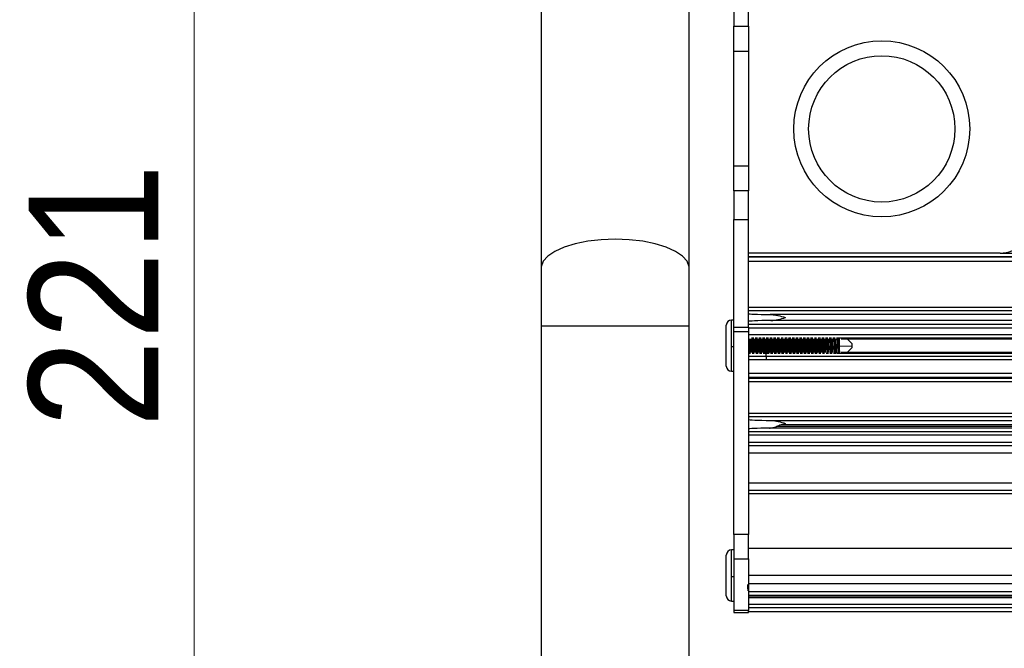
# Model space of a CAD drawing. Header units: millimetres. Extents: x 5 to 589, y 5 to 415.
# Tile 11 of 35: x 137 to 163, y 238 to 255. Entities that reach past the tile are written whole.
import ezdxf

# ---------------------------------------------------------------- set-up
doc = ezdxf.new("R2010")
doc.units = ezdxf.units.MM
doc.linetypes.add('SLD-Continua', pattern=[0])
doc.styles.add('SLDTEXTSTYLE1', font='GOTHIC.TTF', dxfattribs={"width": 0.913})
doc.dimstyles.new('SLDDIMSTYLE1', dxfattribs={"dimtxt": 3.5, "dimasz": 3.302, "dimexe": 0, "dimexo": 0.0625, "dimgap": 0.875, "dimtad": 1, "dimdec": 0, "dimlfac": 5, "dimrnd": 1e-09, "dimzin": 12, "dimdsep": 46, "dimtxsty": 'SLDTEXTSTYLE1', "dimsah": 1, "dimcen": 0.09, "dimadec": 0, "dimazin": 3, "dimtfac": 1, "dimtdec": 0, "dimtofl": 0, "dimtmove": 0, "dimatfit": 3, "dimfxl": 1, "dimfrac": 2, "dimtolj": 1, "dimtzin": 12, "dimarcsym": 0})

# ---------------------------------------------------------------- blocks, each defined once
blk = doc.blocks.new('_D_1')
at = {"color": 7, "linetype": 'SLD-Continua', "lineweight": 0}
for p, q in [((150.377, 270.202), (140.306, 270.202)), ((141.306, 270.202), (141.306, 225.931)), ((160.177, 225.931), (140.306, 225.931))]:
    blk.add_line(p, q, dxfattribs=at)
at = {"color": 7, "linetype": 'SLD-Continua', "lineweight": 18}
for points in [[(141.306, 270.202), (140.798, 266.9), (141.814, 266.9)], [(141.306, 225.931), (141.814, 229.233), (140.798, 229.233)]]:
    blk.add_solid(points, dxfattribs=at)
at = {"color": 7, "linetype": 'SLD-Continua', "lineweight": 18, "insert": (136.835, 244.187), "char_height": 3.5, "attachment_point": 1, "rotation": 90, "style": 'SLDTEXTSTYLE1'}
blk.add_mtext('221', dxfattribs=at)
blk = doc.blocks.new('_D_2')
at = {"color": 7, "linetype": 'SLD-Continua', "lineweight": 0}
for p, q in [((155.277, 301.171), (126.498, 301.171)), ((127.498, 301.171), (127.498, 211.031)), ((221.277, 211.031), (126.498, 211.031))]:
    blk.add_line(p, q, dxfattribs=at)
at = {"color": 7, "linetype": 'SLD-Continua', "lineweight": 18}
for points in [[(127.498, 301.171), (126.99, 297.869), (128.006, 297.869)], [(127.498, 211.031), (128.006, 214.333), (126.99, 214.333)]]:
    blk.add_solid(points, dxfattribs=at)
at = {"color": 7, "linetype": 'SLD-Continua', "lineweight": 18, "insert": (123.027, 252.222), "char_height": 3.5, "attachment_point": 1, "rotation": 90, "style": 'SLDTEXTSTYLE1'}
blk.add_mtext('451', dxfattribs=at)

msp = doc.modelspace()

# ---------------------------------------------------------------- linework, layer by layer
at = {"color": 7, "linetype": 'SLD-Continua', "lineweight": 25}
for p, q in [((150.6772, 262.8559), (150.6772, 248.4939)), ((154.6772, 248.4939), (154.6772, 262.8559)), ((155.8772, 255.796), (155.8772, 255.0233)), ((156.2772, 255.0233), (156.2772, 255.796)), ((155.8772, 255.0233), (156.2772, 255.0233)), ((155.8772, 254.3471), (155.8772, 255.0233)), ((156.2772, 255.0233), (156.2772, 254.3471)), ((155.8772, 254.3471), (156.2772, 254.3471)), ((155.8772, 251.2561), (155.8772, 254.3471)), ((156.2772, 254.3471), (156.2772, 251.2561)), ((155.8772, 251.2561), (156.2772, 251.2561)), ((155.8772, 250.5799), (155.8772, 251.2561)), ((156.2772, 251.2561), (156.2772, 250.5799)), ((156.2772, 250.5799), (155.8772, 250.5799)), ((155.8772, 250.5799), (155.8772, 249.8071)), ((156.2772, 249.8071), (156.2772, 250.5799)), ((155.8772, 249.8071), (156.2772, 249.8071)), ((155.8772, 246.9021), (155.8772, 249.8071)), ((156.2772, 246.9021), (156.2772, 249.8071)), ((163.0772, 248.8987), (156.2772, 248.8987)), ((292.8772, 248.7987), (156.2772, 248.7987)), ((292.8772, 248.7903), (156.2772, 248.7903)), ((292.8772, 248.6704), (156.2772, 248.6704)), ((163.0772, 248.8987), (285.6535, 248.8987)), ((150.6772, 248.4939), (150.6772, 246.931)), ((154.6772, 246.931), (154.6772, 248.4939)), ((156.2772, 247.444), (292.8772, 247.444)), ((292.8772, 247.3441), (156.2772, 247.3441)), ((155.8772, 247.0916), (155.8172, 247.0916)), ((155.8172, 246.3778), (155.8172, 247.0916)), ((292.2899, 247.2416), (156.8644, 247.2416)), ((292.2691, 247.0816), (156.8853, 247.0816)), ((150.6772, 246.931), (150.6772, 236.431)), ((154.6772, 246.931), (150.6772, 246.931)), ((154.6772, 236.431), (154.6772, 246.931)), ((155.6772, 245.8516), (155.6772, 246.9516)), ((155.8772, 246.9021), (156.2772, 246.9021)), ((155.8772, 246.7833), (155.8772, 246.9021)), ((156.2772, 246.9859), (292.8772, 246.9859)), ((156.2772, 246.9021), (156.2772, 246.7833)), ((292.8772, 246.8727), (156.2772, 246.8727)), ((155.8772, 246.7833), (156.2772, 246.7833)), ((155.8772, 241.3062), (155.8772, 246.7833)), ((156.2772, 246.7833), (156.2772, 241.3062)), ((292.8772, 246.6974), (156.2772, 246.6974)), ((156.4179, 246.6004), (156.3563, 246.6004)), ((156.5179, 246.6004), (156.4563, 246.6004)), ((156.6179, 246.6004), (156.5563, 246.6004)), ((156.7179, 246.6004), (156.6563, 246.6004)), ((156.8179, 246.6004), (156.7563, 246.6004)), ((156.9179, 246.6004), (156.8563, 246.6004)), ((157.0179, 246.6004), (156.9563, 246.6004)), ((157.1179, 246.6004), (157.0563, 246.6004)), ((157.2179, 246.6004), (157.1563, 246.6004)), ((157.3179, 246.6004), (157.2563, 246.6004)), ((157.4179, 246.6004), (157.3563, 246.6004)), ((157.5179, 246.6004), (157.4563, 246.6004)), ((157.6179, 246.6004), (157.5563, 246.6004)), ((157.7179, 246.6004), (157.6563, 246.6004)), ((157.8179, 246.6004), (157.7563, 246.6004)), ((157.9179, 246.6004), (157.8563, 246.6004)), ((158.0179, 246.6004), (157.9563, 246.6004)), ((158.1179, 246.6004), (158.0563, 246.6004)), ((158.2179, 246.6004), (158.1563, 246.6004)), ((158.3179, 246.6004), (158.2563, 246.6004)), ((158.4179, 246.6004), (158.3563, 246.6004)), ((158.5179, 246.6004), (158.4563, 246.6004)), ((158.6179, 246.6004), (158.5563, 246.6004)), ((158.7179, 246.6004), (158.6563, 246.6004)), ((290.4248, 246.6004), (158.7296, 246.6004)), ((158.7793, 246.587), (290.375, 246.587)), ((159.0772, 246.4516), (158.9418, 246.587)), ((155.8172, 246.3778), (155.8772, 246.3778)), ((155.8172, 245.7116), (155.8172, 246.3778)), ((156.3397, 246.3871), (156.3522, 246.3871)), ((156.3522, 246.3871), (156.359, 246.2162)), ((156.4395, 246.3871), (156.4522, 246.3871)), ((156.5397, 246.3871), (156.5522, 246.3871)), ((156.6397, 246.3871), (156.6522, 246.3871)), ((156.7395, 246.3871), (156.7522, 246.3871)), ((156.8397, 246.3871), (156.8522, 246.3871)), ((156.9398, 246.3871), (156.9522, 246.3871)), ((156.9522, 246.3871), (156.959, 246.2162)), ((157.0397, 246.3871), (157.0522, 246.3871)), ((157.1395, 246.3871), (157.1522, 246.3871)), ((157.2397, 246.3871), (157.2522, 246.3871)), ((157.3397, 246.3871), (157.3522, 246.3871)), ((157.4394, 246.3871), (157.4522, 246.3871)), ((157.5399, 246.3871), (157.5522, 246.3871)), ((157.6398, 246.3871), (157.6522, 246.3871)), ((157.6522, 246.3871), (157.659, 246.2162)), ((157.7397, 246.3871), (157.7522, 246.3871)), ((157.7522, 246.3871), (157.759, 246.2162)), ((157.8402, 246.3871), (157.8522, 246.3871)), ((157.9397, 246.3871), (157.9522, 246.3871)), ((158.0397, 246.3871), (158.0522, 246.3871)), ((158.1395, 246.3871), (158.1522, 246.3871)), ((158.1522, 246.3871), (158.159, 246.2162)), ((158.2394, 246.3871), (158.2522, 246.3871)), ((158.2522, 246.3871), (158.259, 246.2162)), ((158.3398, 246.3871), (158.3522, 246.3871)), ((158.4397, 246.3871), (158.4522, 246.3871)), ((158.5392, 246.3871), (158.5522, 246.3871)), ((158.6397, 246.3871), (158.6522, 246.3871)), ((158.7278, 246.3878), (159.0772, 246.3998)), ((158.9418, 246.2162), (159.0772, 246.3516)), ((159.0772, 246.3998), (159.0772, 246.4516)), ((159.0772, 246.3516), (159.0772, 246.3998)), ((156.2772, 246.2028), (156.3346, 246.2028)), ((292.8772, 246.1058), (156.2772, 246.1058)), ((292.8772, 246.0192), (156.2772, 246.0192)), ((156.3729, 246.2028), (156.4346, 246.2028)), ((156.4729, 246.2028), (156.5346, 246.2028)), ((156.5729, 246.2028), (156.6346, 246.2028)), ((156.6729, 246.2028), (156.7346, 246.2028)), ((156.7729, 246.2028), (156.8346, 246.2028)), ((156.8729, 246.2028), (156.9346, 246.2028)), ((156.9729, 246.2028), (157.0346, 246.2028)), ((157.0729, 246.2028), (157.1346, 246.2028)), ((157.1729, 246.2028), (157.2346, 246.2028)), ((157.2729, 246.2028), (157.3346, 246.2028)), ((157.3729, 246.2028), (157.4346, 246.2028)), ((157.4729, 246.2028), (157.5346, 246.2028)), ((157.5729, 246.2028), (157.6346, 246.2028)), ((157.6729, 246.2028), (157.7346, 246.2028)), ((157.7729, 246.2028), (157.8346, 246.2028)), ((157.8729, 246.2028), (157.9346, 246.2028)), ((157.9729, 246.2028), (158.0346, 246.2028)), ((158.0729, 246.2028), (158.1346, 246.2028)), ((158.1729, 246.2028), (158.2346, 246.2028)), ((158.2729, 246.2028), (158.3346, 246.2028)), ((158.3729, 246.2028), (158.4346, 246.2028)), ((158.4729, 246.2028), (158.5346, 246.2028)), ((158.5729, 246.2028), (158.6346, 246.2028)), ((158.6729, 246.2028), (290.4481, 246.2028)), ((290.375, 246.2162), (158.7793, 246.2162)), ((155.8172, 245.7116), (155.8772, 245.7116)), ((156.2772, 245.6632), (292.8772, 245.6632)), ((292.8772, 245.5433), (156.2772, 245.5433)), ((156.2772, 245.5244), (292.8772, 245.5244)), ((292.8772, 245.4244), (156.2772, 245.4244)), ((156.2772, 244.5787), (292.8772, 244.5787)), ((292.8772, 244.4787), (156.2772, 244.4787)), ((292.3116, 244.1776), (156.8428, 244.1776)), ((156.8908, 244.3843), (292.2635, 244.3843)), ((292.1165, 244.2238), (157.0378, 244.2238)), ((157.1566, 244.271), (291.9977, 244.271)), ((156.2772, 244.0844), (292.8772, 244.0844)), ((292.8772, 243.9844), (156.2772, 243.9844)), ((156.2772, 243.8016), (292.8772, 243.8016)), ((292.8772, 243.7016), (156.2772, 243.7016)), ((292.8772, 243.5016), (156.2772, 243.5016)), ((156.2772, 242.7016), (292.8772, 242.7016)), ((156.2772, 242.5016), (292.8772, 242.5016)), ((292.8772, 242.4016), (156.2772, 242.4016)), ((156.2772, 241.3062), (155.8772, 241.3062)), ((155.8772, 241.3062), (155.8772, 240.6542)), ((156.2772, 240.6542), (156.2772, 241.3062)), ((155.6772, 239.6516), (155.6772, 240.7516)), ((155.8772, 240.8916), (155.8172, 240.8916)), ((155.8172, 240.1778), (155.8172, 240.8916)), ((292.8772, 240.9292), (156.2772, 240.9292)), ((155.8772, 240.6542), (156.2772, 240.6542)), ((155.8772, 240.6542), (155.8772, 239.2587)), ((156.2772, 240.6542), (156.2772, 239.2587)), ((155.8172, 240.1778), (155.8772, 240.1778)), ((155.8172, 239.5116), (155.8172, 240.1778)), ((292.8772, 240.2019), (156.2772, 240.2019)), ((156.2772, 239.9891), (292.8772, 239.9891)), ((156.2772, 239.9819), (292.8772, 239.9819)), ((156.2772, 239.7667), (292.8772, 239.7667)), ((156.2772, 239.6709), (292.8772, 239.6709)), ((292.8772, 239.6121), (156.2772, 239.6121)), ((156.2772, 239.6084), (292.8772, 239.6084)), ((155.8172, 239.5116), (155.8772, 239.5116)), ((156.2772, 239.4272), (292.8772, 239.4272)), ((156.2772, 239.2587), (155.8772, 239.2587)), ((155.8772, 239.2587), (155.8772, 239.2016)), ((155.8772, 239.2016), (156.2772, 239.2016)), ((292.8772, 239.3283), (156.2772, 239.3283)), ((156.2772, 239.2016), (156.2772, 239.2587)), ((156.2772, 239.232), (292.8772, 239.232)), ((156.2772, 239.2317), (292.8772, 239.2317))]:
    msp.add_line(p, q, dxfattribs=at)
at = {"color": 7, "linetype": 'SLD-Continua', "lineweight": 25, "flags": 128}
for points in [[(152.6772, 249.2754), (152.2987, 249.2613), (151.9338, 249.2194), (151.5959, 249.1513), (151.297, 249.0595), (151.048, 248.9472), (150.8579, 248.8185), (150.7335, 248.6782), (150.6794, 248.5311), (150.6772, 248.4939)], [(154.6772, 248.4939), (154.6749, 248.5311), (154.6208, 248.6782), (154.4964, 248.8185), (154.3063, 248.9472), (154.0573, 249.0595), (153.7585, 249.1513), (153.4205, 249.2194), (153.0557, 249.2613), (152.6772, 249.2754)], [(158.6317, 246.587), (158.634, 246.5307), (158.6397, 246.3871), (158.6397, 246.3871), (158.6397, 246.3871)]]:
    msp.add_lwpolyline(points, dxfattribs=at)
at = {"color": 7, "linetype": 'SLD-Continua', "lineweight": 25}
for radius in [2.375, 1.975]:
    msp.add_circle((159.8772, 252.252), radius, dxfattribs=at)
for centre, radius, start, end in [((163.0772, 249.6987), 0.8, 270, 0), ((155.8172, 246.9516), 0.14, 90, 180), ((155.8172, 245.8516), 0.14, 180, 270), ((155.8172, 240.7516), 0.14, 90, 180), ((155.8172, 239.6516), 0.14, 180, 270)]:
    msp.add_arc(centre, radius, start, end, dxfattribs=at)
for centre, ratio, start_param, end_param in [((157.2772, 247.2677), 0.0293193, 3.1415927, 4.2868945), ((157.2772, 247.0548), 0.0291262, 1.9735122, 3.1415927), ((157.2772, 244.4113), 0.0293193, 3.1415927, 4.315698), ((157.2772, 244.1513), 0.0291262, 2.0201798, 3.1415927)]:
    msp.add_ellipse(centre, major_axis=(1, 0), ratio=ratio, start_param=start_param, end_param=end_param, dxfattribs=at)
for points, knots in [([(156.8644, 247.241), (156.8977, 247.2428), (156.9313, 247.2402), (156.9996, 247.2311), (157.0344, 247.2244), (157.1381, 247.201), (157.2076, 247.1813), (157.2772, 247.1616)], [0, 0, 0, 0, 0.25, 0.25, 0.5, 0.5, 1, 1, 1, 1]), ([(156.8853, 247.0816), (156.9171, 247.0816), (156.9491, 247.0848), (157.014, 247.0947), (157.0469, 247.1014), (157.1453, 247.1242), (157.2112, 247.1429), (157.2772, 247.1616)], [0, 0, 0, 0, 0.25, 0.25, 0.5, 0.5, 1, 1, 1, 1]), ([(156.2994, 246.587), (156.3007, 246.5576), (156.3038, 246.4903), (156.3093, 246.3694), (156.3137, 246.2699), (156.316, 246.2259), (156.3165, 246.2162)], [0, 0, 0, 0, 0.2530602, 0.5814947, 0.9068424, 1, 1, 1, 1]), ([(156.3316, 246.587), (156.333, 246.552), (156.3357, 246.488), (156.3384, 246.4186), (156.3397, 246.3871)], [0, 0, 0, 0, 0.5465021, 1, 1, 1, 1]), ([(156.3443, 246.587), (156.3459, 246.5464), (156.3484, 246.4828), (156.3512, 246.4126), (156.3522, 246.3871)], [0, 0, 0, 0, 0.6370818, 1, 1, 1, 1]), ([(156.3744, 246.587), (156.3756, 246.5614), (156.3785, 246.4984), (156.3838, 246.3812), (156.3884, 246.2775), (156.3908, 246.2293), (156.3915, 246.2162)], [0, 0, 0, 0, 0.2242852, 0.5512462, 0.8769764, 1, 1, 1, 1]), ([(156.3994, 246.587), (156.4006, 246.5614), (156.4035, 246.4984), (156.4088, 246.3812), (156.4134, 246.2775), (156.4158, 246.2293), (156.4165, 246.2162)], [0, 0, 0, 0, 0.2242837, 0.5512446, 0.8769748, 1, 1, 1, 1]), ([(156.4317, 246.587), (156.4326, 246.5654), (156.4352, 246.5042), (156.4378, 246.4331), (156.4395, 246.3871)], [0, 0, 0, 0, 0.3539196, 1, 1, 1, 1]), ([(156.4443, 246.587), (156.4454, 246.558), (156.4479, 246.4946), (156.4507, 246.4249), (156.4522, 246.3871)], [0, 0, 0, 0, 0.4568052, 1, 1, 1, 1]), ([(156.4743, 246.587), (156.4754, 246.565), (156.4782, 246.5064), (156.4832, 246.3929), (156.4881, 246.2852), (156.4907, 246.2328), (156.4915, 246.2162)], [0, 0, 0, 0, 0.1956399, 0.5212917, 0.8475646, 1, 1, 1, 1]), ([(156.4993, 246.587), (156.5004, 246.565), (156.5032, 246.5064), (156.5082, 246.3929), (156.5131, 246.2852), (156.5157, 246.2328), (156.5165, 246.2162)], [0, 0, 0, 0, 0.1956381, 0.5212897, 0.8475627, 1, 1, 1, 1]), ([(156.5315, 246.587), (156.5327, 246.5591), (156.5354, 246.4962), (156.5381, 246.4262), (156.5397, 246.3871)], [0, 0, 0, 0, 0.4426991, 1, 1, 1, 1]), ([(156.5442, 246.587), (156.5456, 246.5519), (156.5481, 246.4892), (156.5509, 246.4184), (156.5522, 246.3871)], [0, 0, 0, 0, 0.5584234, 1, 1, 1, 1]), ([(156.5743, 246.587), (156.5752, 246.5685), (156.5778, 246.5143), (156.5827, 246.4047), (156.5878, 246.2931), (156.5905, 246.2364), (156.5915, 246.2162)], [0, 0, 0, 0, 0.1669748, 0.4914737, 0.8184418, 1, 1, 1, 1]), ([(156.5993, 246.587), (156.6002, 246.5685), (156.6028, 246.5143), (156.6077, 246.4047), (156.6128, 246.2931), (156.6155, 246.2364), (156.6165, 246.2162)], [0, 0, 0, 0, 0.1669726, 0.4914715, 0.8184396, 1, 1, 1, 1]), ([(156.6316, 246.587), (156.6316, 246.5868), (156.6327, 246.5636), (156.635, 246.5032), (156.6377, 246.4363), (156.6393, 246.3965), (156.6397, 246.3871)], [0, 0, 0, 0, 0.0037326, 0.4215315, 0.8639434, 1, 1, 1, 1]), ([(156.6441, 246.587), (156.6449, 246.5691), (156.6474, 246.5101), (156.6502, 246.4376), (156.6522, 246.3871)], [0, 0, 0, 0, 0.302474, 1, 1, 1, 1]), ([(156.6743, 246.587), (156.675, 246.572), (156.6775, 246.522), (156.6821, 246.4164), (156.6874, 246.3011), (156.6903, 246.24), (156.6914, 246.2162)], [0, 0, 0, 0, 0.1381371, 0.4616378, 0.7894513, 1, 1, 1, 1]), ([(156.6993, 246.587), (156.7, 246.572), (156.7025, 246.522), (156.7071, 246.4164), (156.7124, 246.3011), (156.7153, 246.24), (156.7164, 246.2162)], [0, 0, 0, 0, 0.1381346, 0.4616352, 0.7894488, 1, 1, 1, 1]), ([(156.7317, 246.587), (156.7321, 246.5788), (156.734, 246.5351), (156.7365, 246.4632), (156.7387, 246.4039), (156.7394, 246.3871)], [0, 0, 0, 0, 0.1417158, 0.7568715, 1, 1, 1, 1]), ([(156.7443, 246.587), (156.7443, 246.5852), (156.7469, 246.5314), (156.7496, 246.4581), (156.7522, 246.3871)], [0, 0, 0, 0, 0.0322625, 1, 1, 1, 1]), ([(156.7743, 246.587), (156.7749, 246.5754), (156.7772, 246.5296), (156.7816, 246.4281), (156.7871, 246.3092), (156.7901, 246.2437), (156.7914, 246.2162)], [0, 0, 0, 0, 0.1089679, 0.4316288, 0.7604416, 1, 1, 1, 1]), ([(156.7993, 246.587), (156.7999, 246.5754), (156.8022, 246.5296), (156.8066, 246.4282), (156.8121, 246.3092), (156.8151, 246.2437), (156.8164, 246.2162)], [0, 0, 0, 0, 0.108965, 0.4316259, 0.7604387, 1, 1, 1, 1]), ([(156.8319, 246.587), (156.8333, 246.5528), (156.836, 246.489), (156.8386, 246.4194), (156.8398, 246.3871)], [0, 0, 0, 0, 0.5355927, 1, 1, 1, 1]), ([(156.8443, 246.587), (156.8452, 246.5646), (156.8476, 246.5026), (156.8504, 246.4322), (156.8522, 246.3871)], [0, 0, 0, 0, 0.3605794, 1, 1, 1, 1]), ([(156.8743, 246.587), (156.8747, 246.5787), (156.8769, 246.5371), (156.881, 246.4398), (156.8867, 246.3174), (156.8899, 246.2475), (156.8914, 246.2162)], [0, 0, 0, 0, 0.0792975, 0.4012864, 0.7312618, 1, 1, 1, 1]), ([(156.8993, 246.587), (156.8997, 246.5787), (156.9019, 246.5371), (156.906, 246.4398), (156.9117, 246.3174), (156.9149, 246.2475), (156.9164, 246.2162)], [0, 0, 0, 0, 0.0792942, 0.4012831, 0.7312586, 1, 1, 1, 1]), ([(156.9319, 246.587), (156.933, 246.5621), (156.9355, 246.5037), (156.9381, 246.4331), (156.9397, 246.3915), (156.9398, 246.3871)], [0, 0, 0, 0, 0.3982259, 0.93638, 1, 1, 1, 1]), ([(156.9442, 246.587), (156.9445, 246.5812), (156.9462, 246.5409), (156.9489, 246.4703), (156.9513, 246.4084), (156.9522, 246.3871)], [0, 0, 0, 0, 0.1001651, 0.6910499, 1, 1, 1, 1]), ([(156.9743, 246.587), (156.9746, 246.582), (156.9767, 246.5444), (156.9805, 246.4513), (156.9863, 246.3257), (156.9897, 246.2514), (156.9914, 246.2162)], [0, 0, 0, 0, 0.0489402, 0.3704404, 0.7017577, 1, 1, 1, 1]), ([(156.9993, 246.587), (156.9996, 246.582), (157.0017, 246.5444), (157.0055, 246.4513), (157.0113, 246.3257), (157.0147, 246.2514), (157.0164, 246.2162)], [0, 0, 0, 0, 0.0489365, 0.3704366, 0.7017541, 1, 1, 1, 1]), ([(157.0316, 246.587), (157.0318, 246.5832), (157.0331, 246.5544), (157.0356, 246.4913), (157.0381, 246.4272), (157.0395, 246.3917), (157.0397, 246.3871)], [0, 0, 0, 0, 0.0642809, 0.4853709, 0.9331322, 1, 1, 1, 1]), ([(157.0443, 246.587), (157.0453, 246.5611), (157.0478, 246.4984), (157.0505, 246.4283), (157.0522, 246.3871)], [0, 0, 0, 0, 0.4123442, 1, 1, 1, 1]), ([(157.0744, 246.587), (157.0745, 246.5852), (157.0764, 246.5516), (157.0799, 246.4619), (157.0859, 246.3377), (157.0896, 246.2491), (157.0914, 246.2166), (157.0914, 246.2162)], [0, 0, 0, 0, 0.01748828, 0.33861541, 0.67121372, 0.99547637, 1, 1, 1, 1]), ([(157.0994, 246.587), (157.0995, 246.5852), (157.1014, 246.5516), (157.1049, 246.4619), (157.1109, 246.3377), (157.1146, 246.2491), (157.1164, 246.2166), (157.1164, 246.2162)], [0, 0, 0, 0, 0.01748407, 0.33861097, 0.67120921, 0.99547205, 1, 1, 1, 1]), ([(157.1318, 246.587), (157.1333, 246.5489), (157.1359, 246.4849), (157.1384, 246.4153), (157.1395, 246.3871)], [0, 0, 0, 0, 0.5949594, 1, 1, 1, 1]), ([(157.1442, 246.587), (157.1446, 246.577), (157.1471, 246.5194), (157.1499, 246.447), (157.1522, 246.3871)], [0, 0, 0, 0, 0.1732468, 1, 1, 1, 1]), ([(157.1745, 246.587), (157.1761, 246.5507), (157.1795, 246.4751), (157.1854, 246.3483), (157.1893, 246.2563), (157.1912, 246.2199), (157.1914, 246.2162)], [0, 0, 0, 0, 0.30653394, 0.63813947, 0.96325275, 1, 1, 1, 1]), ([(157.1995, 246.587), (157.2011, 246.5507), (157.2045, 246.4751), (157.2104, 246.3483), (157.2143, 246.2563), (157.2162, 246.2199), (157.2164, 246.2162)], [0, 0, 0, 0, 0.30652973, 0.63813496, 0.96324822, 1, 1, 1, 1]), ([(157.2316, 246.587), (157.2318, 246.5819), (157.2336, 246.5433), (157.2363, 246.4725), (157.2388, 246.4099), (157.2397, 246.3871)], [0, 0, 0, 0, 0.0889878, 0.6690218, 1, 1, 1, 1]), ([(157.2442, 246.587), (157.2445, 246.581), (157.247, 246.5246), (157.2497, 246.452), (157.2522, 246.3871)], [0, 0, 0, 0, 0.10668533, 1, 1, 1, 1]), ([(157.2744, 246.587), (157.2759, 246.5545), (157.2791, 246.4834), (157.2848, 246.3598), (157.289, 246.2637), (157.2911, 246.2232), (157.2915, 246.2162)], [0, 0, 0, 0, 0.2771172, 0.6069074, 0.9320694, 1, 1, 1, 1]), ([(157.2994, 246.587), (157.3009, 246.5545), (157.3041, 246.4834), (157.3098, 246.3598), (157.314, 246.2637), (157.3161, 246.2232), (157.3165, 246.2162)], [0, 0, 0, 0, 0.2771128, 0.6069027, 0.9320646, 1, 1, 1, 1]), ([(157.3314, 246.587), (157.3322, 246.5698), (157.3342, 246.5274), (157.3369, 246.4565), (157.3389, 246.407), (157.3397, 246.3871)], [0, 0, 0, 0, 0.2900016, 0.7150098, 1, 1, 1, 1]), ([(157.3443, 246.587), (157.3444, 246.5849), (157.3469, 246.5299), (157.3496, 246.4571), (157.3522, 246.3871)], [0, 0, 0, 0, 0.0380563, 1, 1, 1, 1]), ([(157.3744, 246.587), (157.3757, 246.5583), (157.3788, 246.4917), (157.3842, 246.3714), (157.3887, 246.2712), (157.391, 246.2265), (157.3915, 246.2162)], [0, 0, 0, 0, 0.2481168, 0.5762868, 0.9016881, 1, 1, 1, 1]), ([(157.3994, 246.587), (157.4007, 246.5583), (157.4038, 246.4917), (157.4092, 246.3715), (157.4137, 246.2712), (157.416, 246.2265), (157.4165, 246.2162)], [0, 0, 0, 0, 0.248112, 0.5762818, 0.9016831, 1, 1, 1, 1]), ([(157.4318, 246.587), (157.4328, 246.5629), (157.4352, 246.5031), (157.4378, 246.4313), (157.4393, 246.389), (157.4394, 246.3871)], [0, 0, 0, 0, 0.3910207, 0.9727666, 1, 1, 1, 1]), ([(157.4443, 246.587), (157.4455, 246.5566), (157.448, 246.4928), (157.4507, 246.4234), (157.4522, 246.3871)], [0, 0, 0, 0, 0.4773867, 1, 1, 1, 1]), ([(157.4744, 246.587), (157.4755, 246.562), (157.4784, 246.4998), (157.4837, 246.3832), (157.4884, 246.2788), (157.4908, 246.2299), (157.4915, 246.2162)], [0, 0, 0, 0, 0.2193738, 0.5460992, 0.8719112, 1, 1, 1, 1]), ([(157.4994, 246.587), (157.5005, 246.562), (157.5034, 246.4998), (157.5087, 246.3832), (157.5134, 246.2788), (157.5158, 246.2299), (157.5165, 246.2162)], [0, 0, 0, 0, 0.2193687, 0.5460939, 0.871906, 1, 1, 1, 1]), ([(157.5322, 246.587), (157.5329, 246.5695), (157.5347, 246.5257), (157.5373, 246.457), (157.5392, 246.4075), (157.5399, 246.3871)], [0, 0, 0, 0, 0.282199, 0.7049799, 1, 1, 1, 1]), ([(157.5443, 246.587), (157.5454, 246.5598), (157.5477, 246.4989), (157.5505, 246.4287), (157.5521, 246.3894), (157.5522, 246.3871)], [0, 0, 0, 0, 0.4300534, 0.9661856, 1, 1, 1, 1]), ([(157.5743, 246.587), (157.5753, 246.5656), (157.5781, 246.5077), (157.5831, 246.3949), (157.588, 246.2865), (157.5906, 246.2334), (157.5915, 246.2162)], [0, 0, 0, 0, 0.1907358, 0.5161791, 0.8425604, 1, 1, 1, 1]), ([(157.5993, 246.587), (157.6003, 246.5656), (157.6031, 246.5077), (157.6081, 246.3949), (157.613, 246.2865), (157.6156, 246.2334), (157.6165, 246.2162)], [0, 0, 0, 0, 0.1907304, 0.5161735, 0.8425549, 1, 1, 1, 1]), ([(157.6319, 246.587), (157.6326, 246.5717), (157.6348, 246.5213), (157.6374, 246.4499), (157.6393, 246.3983), (157.6398, 246.3871)], [0, 0, 0, 0, 0.2551425, 0.8382939, 1, 1, 1, 1]), ([(157.6443, 246.587), (157.6452, 246.5641), (157.6474, 246.508), (157.6502, 246.4377), (157.6519, 246.394), (157.6522, 246.3871)], [0, 0, 0, 0, 0.3662882, 0.899767, 1, 1, 1, 1]), ([(157.6743, 246.587), (157.6752, 246.5691), (157.6778, 246.5156), (157.6826, 246.4067), (157.6877, 246.2944), (157.6904, 246.237), (157.6914, 246.2162)], [0, 0, 0, 0, 0.162052, 0.486369, 0.8134712, 1, 1, 1, 1]), ([(157.6993, 246.587), (157.7002, 246.5691), (157.7028, 246.5156), (157.7076, 246.4067), (157.7127, 246.2944), (157.7154, 246.237), (157.7164, 246.2162)], [0, 0, 0, 0, 0.1620463, 0.4863631, 0.8134654, 1, 1, 1, 1]), ([(157.7317, 246.587), (157.7323, 246.5729), (157.7341, 246.5305), (157.7368, 246.4616), (157.7389, 246.4084), (157.7397, 246.3871)], [0, 0, 0, 0, 0.2289268, 0.691514, 1, 1, 1, 1]), ([(157.7443, 246.587), (157.745, 246.5683), (157.747, 246.5169), (157.7498, 246.4468), (157.7517, 246.3986), (157.7522, 246.3871)], [0, 0, 0, 0, 0.3026641, 0.833611, 1, 1, 1, 1]), ([(157.7743, 246.587), (157.775, 246.5726), (157.7775, 246.5233), (157.782, 246.4184), (157.7874, 246.3024), (157.7903, 246.2407), (157.7914, 246.2162)], [0, 0, 0, 0, 0.1331691, 0.4565146, 0.7844881, 1, 1, 1, 1]), ([(157.7993, 246.587), (157.8, 246.5726), (157.8025, 246.5233), (157.807, 246.4184), (157.8124, 246.3024), (157.8153, 246.2407), (157.8164, 246.2162)], [0, 0, 0, 0, 0.133163, 0.4565083, 0.784482, 1, 1, 1, 1]), ([(157.832, 246.587), (157.8326, 246.5739), (157.8353, 246.5175), (157.838, 246.4433), (157.8401, 246.3894), (157.8402, 246.3871)], [0, 0, 0, 0, 0.2239007, 0.9673403, 1, 1, 1, 1]), ([(157.8443, 246.587), (157.8448, 246.5724), (157.8467, 246.5258), (157.8494, 246.4558), (157.8515, 246.4032), (157.8522, 246.3871)], [0, 0, 0, 0, 0.2389596, 0.7675869, 1, 1, 1, 1]), ([(157.8743, 246.587), (157.8748, 246.576), (157.8772, 246.5309), (157.8815, 246.4301), (157.887, 246.3106), (157.8901, 246.2444), (157.8914, 246.2162)], [0, 0, 0, 0, 0.1039265, 0.42646, 0.75546, 1, 1, 1, 1]), ([(157.8993, 246.587), (157.8998, 246.576), (157.9022, 246.5309), (157.9065, 246.4302), (157.912, 246.3106), (157.9151, 246.2444), (157.9164, 246.2162)], [0, 0, 0, 0, 0.10392, 0.4264534, 0.7554536, 1, 1, 1, 1]), ([(157.9316, 246.587), (157.9321, 246.5744), (157.9338, 246.5356), (157.9365, 246.4672), (157.9387, 246.4123), (157.9397, 246.3871)], [0, 0, 0, 0, 0.2052167, 0.6343398, 1, 1, 1, 1]), ([(157.9443, 246.587), (157.9447, 246.5765), (157.9464, 246.5345), (157.9491, 246.4647), (157.9514, 246.4077), (157.9522, 246.3871)], [0, 0, 0, 0, 0.1748997, 0.7015155, 1, 1, 1, 1]), ([(157.9743, 246.587), (157.9747, 246.5793), (157.9769, 246.5383), (157.9809, 246.4418), (157.9866, 246.3188), (157.9899, 246.2482), (157.9914, 246.2162)], [0, 0, 0, 0, 0.0741521, 0.3960438, 0.7262358, 1, 1, 1, 1]), ([(157.9993, 246.587), (157.9997, 246.5793), (158.0019, 246.5384), (158.0059, 246.4418), (158.0116, 246.3188), (158.0149, 246.2482), (158.0164, 246.2162)], [0, 0, 0, 0, 0.0741452, 0.3960367, 0.726229, 1, 1, 1, 1]), ([(158.0316, 246.587), (158.0319, 246.5793), (158.0334, 246.546), (158.0361, 246.4781), (158.0385, 246.4179), (158.0397, 246.3871)], [0, 0, 0, 0, 0.1284885, 0.553003, 1, 1, 1, 1]), ([(158.0443, 246.587), (158.0454, 246.5581), (158.0479, 246.4951), (158.0507, 246.4249), (158.0522, 246.3875), (158.0522, 246.3871)], [0, 0, 0, 0, 0.4565539, 0.9938004, 1, 1, 1, 1]), ([(158.0744, 246.587), (158.0746, 246.5826), (158.0766, 246.5456), (158.0804, 246.4533), (158.0863, 246.3271), (158.0897, 246.252), (158.0914, 246.2162)], [0, 0, 0, 0, 0.043657, 0.3650936, 0.6966604, 1, 1, 1, 1]), ([(158.0994, 246.587), (158.0996, 246.5826), (158.1016, 246.5456), (158.1054, 246.4533), (158.1113, 246.3271), (158.1147, 246.252), (158.1164, 246.2162)], [0, 0, 0, 0, 0.0436496, 0.365086, 0.6966531, 1, 1, 1, 1]), ([(158.1318, 246.587), (158.1335, 246.5461), (158.136, 246.4818), (158.1386, 246.4124), (158.1395, 246.3871)], [0, 0, 0, 0, 0.6348021, 1, 1, 1, 1]), ([(158.1443, 246.587), (158.1453, 246.5624), (158.1475, 246.5042), (158.1503, 246.434), (158.152, 246.3921), (158.1522, 246.3871)], [0, 0, 0, 0, 0.3926768, 0.9272452, 1, 1, 1, 1]), ([(158.1744, 246.587), (158.1745, 246.5858), (158.1764, 246.5528), (158.1798, 246.4638), (158.1858, 246.3397), (158.1895, 246.2503), (158.1913, 246.2172), (158.1914, 246.2162)], [0, 0, 0, 0, 0.01193657, 0.33279496, 0.66535126, 0.9898838, 1, 1, 1, 1]), ([(158.1994, 246.587), (158.1995, 246.5858), (158.2014, 246.5528), (158.2048, 246.4638), (158.2108, 246.3397), (158.2145, 246.2503), (158.2163, 246.2172), (158.2164, 246.2162)], [0, 0, 0, 0, 0.01192834, 0.33278634, 0.66534257, 0.9898755, 1, 1, 1, 1]), ([(158.2315, 246.587), (158.2322, 246.5685), (158.2342, 246.5224), (158.2368, 246.4534), (158.2387, 246.4049), (158.2394, 246.3871)], [0, 0, 0, 0, 0.2969636, 0.7416869, 1, 1, 1, 1]), ([(158.2443, 246.587), (158.2451, 246.5666), (158.2472, 246.5132), (158.25, 246.443), (158.2518, 246.3967), (158.2522, 246.3871)], [0, 0, 0, 0, 0.3290182, 0.8609937, 1, 1, 1, 1]), ([(158.2745, 246.587), (158.2761, 246.5513), (158.2794, 246.4765), (158.2853, 246.3502), (158.2892, 246.2576), (158.2912, 246.2204), (158.2915, 246.2162)], [0, 0, 0, 0, 0.30145877, 0.63273844, 0.95784547, 1, 1, 1, 1]), ([(158.2995, 246.587), (158.3011, 246.5513), (158.3044, 246.4765), (158.3103, 246.3502), (158.3142, 246.2576), (158.3162, 246.2204), (158.3165, 246.2162)], [0, 0, 0, 0, 0.3014509, 0.6327301, 0.9578371, 1, 1, 1, 1]), ([(158.3319, 246.587), (158.3333, 246.5545), (158.3359, 246.4913), (158.3386, 246.4212), (158.3398, 246.3871)], [0, 0, 0, 0, 0.5145707, 1, 1, 1, 1]), ([(158.3443, 246.587), (158.3452, 246.5643), (158.3476, 246.5024), (158.3504, 246.4318), (158.3522, 246.3871)], [0, 0, 0, 0, 0.3661598, 1, 1, 1, 1]), ([(158.3744, 246.587), (158.3759, 246.5552), (158.3791, 246.4848), (158.3847, 246.3618), (158.3889, 246.265), (158.3911, 246.2237), (158.3915, 246.2162)], [0, 0, 0, 0, 0.272125, 0.6016245, 0.9268145, 1, 1, 1, 1]), ([(158.3994, 246.587), (158.4009, 246.5552), (158.4041, 246.4848), (158.4097, 246.3618), (158.4139, 246.265), (158.4161, 246.2237), (158.4165, 246.2162)], [0, 0, 0, 0, 0.272117, 0.601616, 0.9268061, 1, 1, 1, 1]), ([(158.4319, 246.587), (158.4323, 246.5769), (158.4339, 246.5407), (158.4365, 246.4724), (158.4387, 246.4148), (158.4398, 246.3871)], [0, 0, 0, 0, 0.1663621, 0.5986089, 1, 1, 1, 1]), ([(158.4522, 246.3871), (158.4511, 246.4136), (158.4483, 246.4842), (158.4458, 246.5475), (158.4442, 246.587)], [0, 0, 0, 0, 0.3747729, 1, 1, 1, 1]), ([(158.4744, 246.587), (158.4757, 246.5589), (158.4787, 246.493), (158.4842, 246.3735), (158.4886, 246.2725), (158.4909, 246.2271), (158.4915, 246.2162)], [0, 0, 0, 0, 0.2431797, 0.5710903, 0.8965502, 1, 1, 1, 1]), ([(158.4994, 246.587), (158.5007, 246.5589), (158.5037, 246.4931), (158.5092, 246.3735), (158.5136, 246.2725), (158.5159, 246.2271), (158.5165, 246.2162)], [0, 0, 0, 0, 0.2431714, 0.5710816, 0.8965416, 1, 1, 1, 1]), ([(158.5313, 246.587), (158.5316, 246.5817), (158.5329, 246.5517), (158.5355, 246.4839), (158.5379, 246.4212), (158.5392, 246.3871)], [0, 0, 0, 0, 0.0887664, 0.5057731, 1, 1, 1, 1]), ([(158.5522, 246.3871), (158.5501, 246.4406), (158.5473, 246.5125), (158.5448, 246.5719), (158.5442, 246.587)], [0, 0, 0, 0, 0.7453501, 1, 1, 1, 1]), ([(158.5744, 246.587), (158.5755, 246.5626), (158.5784, 246.5011), (158.5836, 246.3852), (158.5883, 246.2801), (158.5908, 246.2305), (158.5915, 246.2162)], [0, 0, 0, 0, 0.2144654, 0.5409599, 0.8668585, 1, 1, 1, 1]), ([(158.5994, 246.587), (158.6005, 246.5626), (158.6034, 246.5011), (158.6086, 246.3852), (158.6133, 246.2801), (158.6158, 246.2305), (158.6165, 246.2162)], [0, 0, 0, 0, 0.2144569, 0.540951, 0.8668497, 1, 1, 1, 1]), ([(158.6522, 246.3871), (158.6501, 246.4406), (158.6473, 246.5124), (158.6448, 246.5718), (158.6442, 246.587)], [0, 0, 0, 0, 0.744801, 1, 1, 1, 1]), ([(158.6743, 246.587), (158.6753, 246.5662), (158.678, 246.5091), (158.683, 246.3969), (158.688, 246.2879), (158.6906, 246.234), (158.6915, 246.2162)], [0, 0, 0, 0, 0.1858303, 0.5110697, 0.8375638, 1, 1, 1, 1]), ([(158.6993, 246.587), (158.7003, 246.5662), (158.703, 246.5091), (158.708, 246.3969), (158.713, 246.2879), (158.7156, 246.234), (158.7165, 246.2162)], [0, 0, 0, 0, 0.1858214, 0.5110605, 0.8375548, 1, 1, 1, 1]), ([(158.7226, 246.587), (158.7231, 246.5664), (158.7247, 246.506), (158.7266, 246.4337), (158.7278, 246.3882), (158.7278, 246.3878)], [0, 0, 0, 0, 0.3392615, 0.9948363, 1, 1, 1, 1]), ([(156.3397, 246.3871), (156.34, 246.379), (156.3415, 246.3414), (156.3438, 246.2822), (156.3458, 246.2358), (156.3467, 246.2162)], [0, 0, 0, 0, 0.1366078, 0.6344858, 1, 1, 1, 1]), ([(156.4395, 246.3871), (156.4396, 246.3837), (156.4415, 246.3322), (156.4438, 246.2691), (156.4459, 246.2227), (156.4462, 246.2162)], [0, 0, 0, 0, 0.05660206, 0.86693127, 1, 1, 1, 1]), ([(156.4522, 246.3871), (156.4544, 246.3287), (156.4568, 246.2666), (156.4589, 246.219), (156.459, 246.2162)], [0, 0, 0, 0, 0.9400892, 1, 1, 1, 1]), ([(156.5397, 246.3871), (156.5397, 246.3869), (156.5419, 246.3316), (156.5443, 246.2669), (156.5466, 246.2193), (156.5467, 246.2162)], [0, 0, 0, 0, 0.0036002, 0.9337557, 1, 1, 1, 1]), ([(156.5522, 246.3871), (156.5541, 246.3391), (156.5565, 246.2778), (156.5586, 246.2271), (156.5591, 246.2162)], [0, 0, 0, 0, 0.78374201, 1, 1, 1, 1]), ([(156.6397, 246.3871), (156.6405, 246.3658), (156.6425, 246.3159), (156.6449, 246.2554), (156.6464, 246.224), (156.6468, 246.2162)], [0, 0, 0, 0, 0.3579093, 0.8406413, 1, 1, 1, 1]), ([(156.6522, 246.3871), (156.6537, 246.3489), (156.6561, 246.2887), (156.6582, 246.2355), (156.659, 246.2162)], [0, 0, 0, 0, 0.6350963, 1, 1, 1, 1]), ([(156.7394, 246.3871), (156.7404, 246.3595), (156.7433, 246.2822), (156.7484, 246.16), (156.7536, 246.0593), (156.7568, 246.0285), (156.7579, 246.0184)], [0, 0, 0, 0, 0.1739181, 0.4857286, 0.8300546, 1, 1, 1, 1]), ([(156.7522, 246.3871), (156.7544, 246.3272), (156.7568, 246.2647), (156.759, 246.2182), (156.759, 246.2162)], [0, 0, 0, 0, 0.9571455, 1, 1, 1, 1]), ([(156.8398, 246.3871), (156.84, 246.38), (156.8417, 246.3371), (156.8439, 246.277), (156.8459, 246.2307), (156.8465, 246.2162)], [0, 0, 0, 0, 0.1192983, 0.7233949, 1, 1, 1, 1]), ([(156.8522, 246.3871), (156.8537, 246.3478), (156.8561, 246.2873), (156.8583, 246.2346), (156.859, 246.2162)], [0, 0, 0, 0, 0.6498182, 1, 1, 1, 1]), ([(156.9398, 246.3871), (156.941, 246.3568), (156.9432, 246.2974), (156.9455, 246.2429), (156.9466, 246.2162)], [0, 0, 0, 0, 0.50960331, 1, 1, 1, 1]), ([(157.0397, 246.3871), (157.0407, 246.361), (157.0431, 246.3005), (157.0454, 246.2467), (157.0467, 246.2162)], [0, 0, 0, 0, 0.4322492, 1, 1, 1, 1]), ([(157.0522, 246.3871), (157.0522, 246.3851), (157.054, 246.3417), (157.0564, 246.2803), (157.0585, 246.2302), (157.059, 246.2162)], [0, 0, 0, 0, 0.033272, 0.7282111, 1, 1, 1, 1]), ([(157.1395, 246.3871), (157.1402, 246.3665), (157.1425, 246.3068), (157.1447, 246.2521), (157.1462, 246.2162)], [0, 0, 0, 0, 0.3439393, 1, 1, 1, 1]), ([(157.1522, 246.3871), (157.1543, 246.3325), (157.1567, 246.2705), (157.1588, 246.2219), (157.1591, 246.2162)], [0, 0, 0, 0, 0.8808112, 1, 1, 1, 1]), ([(157.2397, 246.3871), (157.2403, 246.3703), (157.2427, 246.3104), (157.245, 246.2556), (157.2467, 246.2162)], [0, 0, 0, 0, 0.28110278, 1, 1, 1, 1]), ([(157.2522, 246.3871), (157.2541, 246.3374), (157.2565, 246.2755), (157.2587, 246.2259), (157.2591, 246.2162)], [0, 0, 0, 0, 0.8025754, 1, 1, 1, 1]), ([(157.3397, 246.3871), (157.3401, 246.3756), (157.3425, 246.3161), (157.3448, 246.2608), (157.3467, 246.2162)], [0, 0, 0, 0, 0.19376994, 1, 1, 1, 1]), ([(157.3522, 246.3871), (157.3539, 246.3423), (157.3563, 246.2806), (157.3585, 246.23), (157.3591, 246.2162)], [0, 0, 0, 0, 0.7261688, 1, 1, 1, 1]), ([(157.4394, 246.3871), (157.441, 246.3436), (157.4433, 246.2822), (157.4456, 246.2311), (157.4463, 246.2162)], [0, 0, 0, 0, 0.7073961, 1, 1, 1, 1]), ([(157.4522, 246.3871), (157.4537, 246.3471), (157.4562, 246.2856), (157.4583, 246.2341), (157.4591, 246.2162)], [0, 0, 0, 0, 0.6509641, 1, 1, 1, 1]), ([(157.5399, 246.3871), (157.5403, 246.3774), (157.5418, 246.3368), (157.5441, 246.2773), (157.5459, 246.2329), (157.5466, 246.2162)], [0, 0, 0, 0, 0.1635626, 0.683421, 1, 1, 1, 1]), ([(157.5522, 246.3871), (157.5536, 246.3509), (157.556, 246.291), (157.5582, 246.2374), (157.559, 246.2162)], [0, 0, 0, 0, 0.6030477, 1, 1, 1, 1]), ([(157.6398, 246.3871), (157.6408, 246.3608), (157.643, 246.3014), (157.6452, 246.2466), (157.6465, 246.2162)], [0, 0, 0, 0, 0.4441329, 1, 1, 1, 1]), ([(157.7397, 246.3871), (157.7402, 246.3739), (157.7419, 246.3317), (157.7442, 246.2712), (157.746, 246.2313), (157.7467, 246.2162)], [0, 0, 0, 0, 0.2215457, 0.7044789, 1, 1, 1, 1]), ([(157.8402, 246.3871), (157.842, 246.3379), (157.8443, 246.2764), (157.8466, 246.2262), (157.847, 246.2162)], [0, 0, 0, 0, 0.79894873, 1, 1, 1, 1]), ([(157.8522, 246.3871), (157.8545, 246.3278), (157.8569, 246.2669), (157.859, 246.2175), (157.859, 246.2162)], [0, 0, 0, 0, 0.97289957, 1, 1, 1, 1]), ([(157.9397, 246.3871), (157.9399, 246.3809), (157.9413, 246.346), (157.9437, 246.285), (157.9458, 246.2381), (157.9468, 246.2162)], [0, 0, 0, 0, 0.10384536, 0.58062531, 1, 1, 1, 1]), ([(157.9522, 246.3871), (157.9543, 246.3327), (157.9567, 246.2719), (157.9588, 246.2215), (157.959, 246.2162)], [0, 0, 0, 0, 0.8944807, 1, 1, 1, 1]), ([(158.0397, 246.3871), (158.0397, 246.3868), (158.0409, 246.3568), (158.0433, 246.2956), (158.0456, 246.2427), (158.0468, 246.2162)], [0, 0, 0, 0, 0.0047827, 0.4994486, 1, 1, 1, 1]), ([(158.0522, 246.3871), (158.0536, 246.35), (158.056, 246.2899), (158.0582, 246.2365), (158.059, 246.2162)], [0, 0, 0, 0, 0.6181603, 1, 1, 1, 1]), ([(158.1395, 246.3871), (158.1404, 246.3635), (158.1426, 246.3035), (158.1448, 246.2491), (158.1462, 246.2162)], [0, 0, 0, 0, 0.3932766, 1, 1, 1, 1]), ([(158.2394, 246.3871), (158.2399, 246.3732), (158.2417, 246.3266), (158.2439, 246.2669), (158.2457, 246.2273), (158.2462, 246.2162)], [0, 0, 0, 0, 0.23459816, 0.78541785, 1, 1, 1, 1]), ([(158.3398, 246.3871), (158.3404, 246.3722), (158.3426, 246.3129), (158.3449, 246.2576), (158.3466, 246.2162)], [0, 0, 0, 0, 0.2515123, 1, 1, 1, 1]), ([(158.359, 246.2162), (158.3574, 246.2569), (158.3552, 246.3116), (158.3528, 246.3718), (158.3522, 246.3871)], [0, 0, 0, 0, 0.7452895, 1, 1, 1, 1]), ([(158.4398, 246.3871), (158.4399, 246.3842), (158.4412, 246.3499), (158.4435, 246.2907), (158.4456, 246.239), (158.4466, 246.2162)], [0, 0, 0, 0, 0.04936321, 0.58064053, 1, 1, 1, 1]), ([(158.459, 246.2162), (158.459, 246.2164), (158.4568, 246.2628), (158.4545, 246.3251), (158.4522, 246.3871)], [0, 0, 0, 0, 0.0052648, 1, 1, 1, 1]), ([(158.5397, 246.3871), (158.5409, 246.3558), (158.5434, 246.2934), (158.5456, 246.2418), (158.5467, 246.2162)], [0, 0, 0, 0, 0.5029444, 1, 1, 1, 1]), ([(158.559, 246.2162), (158.559, 246.2179), (158.5568, 246.2649), (158.5544, 246.3271), (158.5522, 246.3871)], [0, 0, 0, 0, 0.0361722, 1, 1, 1, 1]), ([(158.6397, 246.3871), (158.6408, 246.359), (158.643, 246.3037), (158.6454, 246.2439), (158.6466, 246.219), (158.6467, 246.2162)], [0, 0, 0, 0, 0.4785634, 0.9415368, 1, 1, 1, 1]), ([(158.66, 246.194), (158.6596, 246.2025), (158.6575, 246.2487), (158.6549, 246.3194), (158.6526, 246.3767), (158.6522, 246.3871)], [0, 0, 0, 0, 0.1558983, 0.8459681, 1, 1, 1, 1]), ([(158.7278, 246.3878), (158.729, 246.3425), (158.7306, 246.2803), (158.7321, 246.2299), (158.7325, 246.2162)], [0, 0, 0, 0, 0.72765079, 1, 1, 1, 1]), ([(156.8428, 244.1776), (156.8752, 244.178), (156.9077, 244.1827), (156.9568, 244.194), (156.9733, 244.1985), (157.006, 244.2094), (157.0223, 244.2156), (157.0378, 244.2238)], [0, 0, 0, 0, 0.5, 0.5, 0.75, 0.75, 1, 1, 1, 1]), ([(156.8908, 244.3843), (156.9222, 244.3839), (156.9537, 244.3805), (157.0175, 244.3705), (157.0498, 244.3638), (157.1468, 244.3413), (157.2123, 244.3227), (157.2772, 244.3043)], [0, 0, 0, 0, 0.25, 0.25, 0.5, 0.5, 1, 1, 1, 1]), ([(156.2491, 239.9537), (156.25, 239.9335), (156.2528, 239.8728), (156.2574, 239.8123), (156.2615, 239.7764), (156.2637, 239.7841), (156.2641, 239.7853)], [0, 0, 0, 0, 0.1866405, 0.559927, 0.9332191, 1, 1, 1, 1])]:
    msp.add_open_spline(points, degree=3, knots=knots, dxfattribs=at)
for points in [[(157.0378, 244.2238), (157.0754, 244.2437), (157.1148, 244.2599), (157.1566, 244.271)], [(157.1566, 244.271), (157.1968, 244.2816), (157.237, 244.293), (157.2772, 244.3043)]]:
    msp.add_open_spline(points, degree=3, dxfattribs=at)

# ---------------------------------------------------------------- dimensions: what is measured, and where the dimension line sits
at = {"color": 7, "linetype": 'SLD-Continua', "lineweight": 18}
for base, p1, p2, picture, middle in [((127.4978, 211.031), (156.2772, 301.1712), (222.2772, 211.031), '_D_2', (127.4978, 256.1011)), ((141.306, 225.931), (151.3772, 270.2016), (161.1772, 225.931), '_D_1', (141.306, 248.0663))]:
    dim = msp.add_linear_dim(base=base, p1=p1, p2=p2, angle=90, dimstyle='SLDDIMSTYLE1', dxfattribs=at)
    dim.commit()
    dim.dimension.update_dxf_attribs({"geometry": picture, "text_midpoint": middle, "dimtype": 160})

doc.saveas('drawing.dxf')
